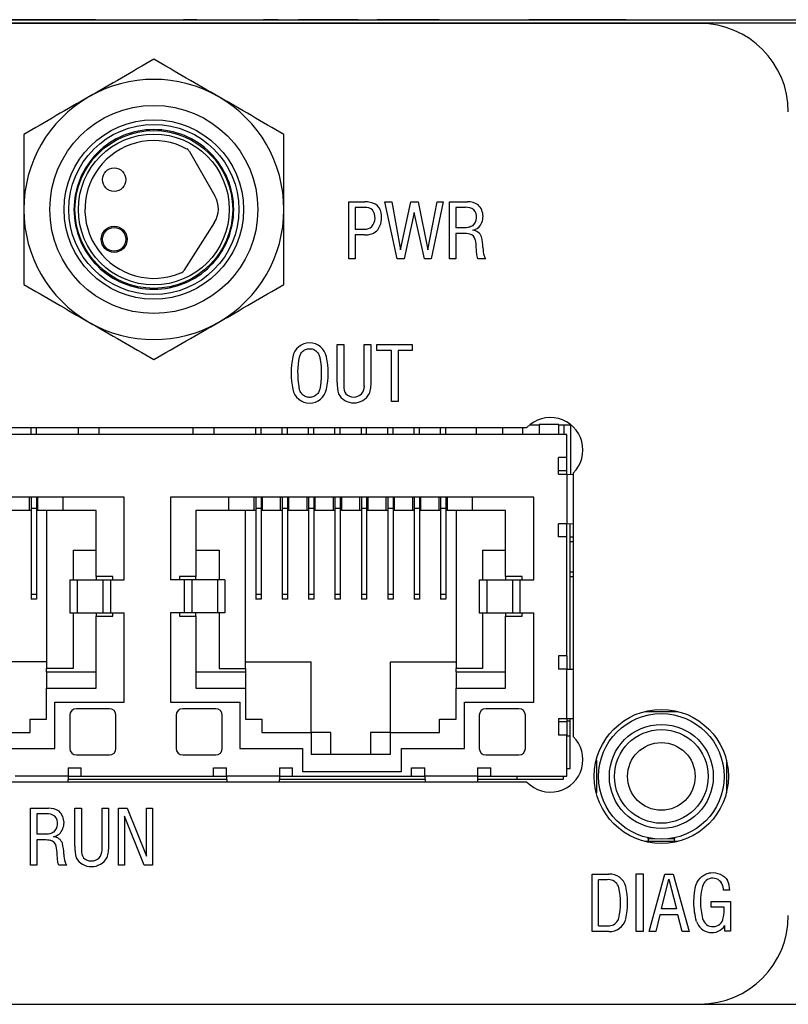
# Model space of a CAD drawing. Header units: inches. Extents: x 6 to 28.4, y 4.1 to 18.3.
# Tile 7 of 13: x 12.3 to 13.4, y 16.7 to 18.2. Entities that reach past the tile are written whole.
import ezdxf

# ---------------------------------------------------------------- set-up
doc = ezdxf.new("R2010")
doc.units = ezdxf.units.IN
doc.header["$MEASUREMENT"] = 0

msp = doc.modelspace()

# ---------------------------------------------------------------- linework, layer by layer
at = {"color": 7, "linetype": 'Continuous', "lineweight": 25}
for p, q in [((14.4507, 18.2293), (11.4447, 18.2293)), ((13.3075, 18.229), (11.654, 18.229)), ((11.8727, 18.2343), (14.0227, 18.2343)), ((12.3923, 18.2347), (12.2501, 18.2347)), ((12.3923, 18.2343), (12.3923, 18.2347)), ((12.3935, 18.2347), (12.3935, 18.2343)), ((12.5257, 18.2343), (12.5257, 18.2347)), ((12.5459, 18.2347), (12.5257, 18.2347)), ((12.5459, 18.2347), (12.5459, 18.2343)), ((12.5459, 18.2347), (12.5959, 18.2347)), ((12.5959, 18.2347), (12.5959, 18.2343)), ((12.5959, 18.2347), (12.6162, 18.2347)), ((12.6162, 18.2347), (12.6162, 18.2343)), ((12.6691, 18.2347), (12.647, 18.2347)), ((12.647, 18.2347), (12.647, 18.2343)), ((12.6691, 18.2343), (12.6691, 18.2347)), ((12.7199, 18.2347), (12.6997, 18.2347)), ((12.6997, 18.2347), (12.6997, 18.2343)), ((12.7199, 18.2347), (12.7199, 18.2343)), ((12.7698, 18.2347), (12.7199, 18.2347)), ((12.7698, 18.2347), (12.7698, 18.2343)), ((12.7902, 18.2347), (12.7698, 18.2347)), ((12.7902, 18.2347), (12.7902, 18.2343)), ((12.8189, 18.2347), (12.8189, 18.2343)), ((12.8202, 18.2347), (12.8189, 18.2347)), ((12.8202, 18.2347), (12.8202, 18.2343)), ((12.8501, 18.2347), (12.8202, 18.2347)), ((12.8501, 18.2343), (12.8501, 18.2347)), ((12.9129, 18.2347), (12.8501, 18.2347)), ((12.9129, 18.2347), (12.9129, 18.2343)), ((12.9419, 18.2343), (12.9419, 18.2347)), ((12.9419, 18.2347), (12.9866, 18.2347)), ((12.9866, 18.2347), (12.9866, 18.2343)), ((12.9866, 18.2347), (13.0093, 18.2347)), ((13.0093, 18.2347), (13.0093, 18.2343)), ((13.0093, 18.2347), (13.0487, 18.2347)), ((13.0487, 18.2347), (13.0487, 18.2343)), ((13.07, 18.2347), (13.0487, 18.2347)), ((13.07, 18.2347), (13.07, 18.2343)), ((13.0919, 18.2347), (13.07, 18.2347)), ((13.0919, 18.2347), (13.0919, 18.2343)), ((13.1105, 18.2347), (13.0919, 18.2347)), ((13.1105, 18.2347), (13.1105, 18.2343)), ((13.1341, 18.2347), (13.1105, 18.2347)), ((13.1341, 18.2347), (13.1341, 18.2343)), ((13.1526, 18.2347), (13.1341, 18.2347)), ((13.1526, 18.2343), (13.1526, 18.2347)), ((13.1745, 18.2347), (13.1526, 18.2347)), ((13.1745, 18.2347), (13.1745, 18.2343)), ((13.1959, 18.2347), (13.1745, 18.2347)), ((13.1959, 18.2347), (13.1959, 18.2343)), ((13.3268, 18.2343), (13.3268, 18.2347)), ((13.3268, 18.2347), (13.4141, 18.2347)), ((13.4141, 18.2343), (13.4141, 18.2347)), ((13.4141, 18.2347), (13.5015, 18.2347)), ((12.5346, 18.0353), (12.5732, 17.9682)), ((12.776, 17.9592), (12.8001, 17.9592)), ((12.776, 17.8727), (12.776, 17.9592)), ((12.8001, 17.9507), (12.7856, 17.9507)), ((12.7856, 17.9507), (12.7856, 17.9177)), ((12.8306, 17.9592), (12.8409, 17.9592)), ((12.8489, 17.8727), (12.8306, 17.9592)), ((12.8409, 17.9592), (12.8542, 17.8864)), ((12.8542, 17.8864), (12.8697, 17.9592)), ((12.8697, 17.9592), (12.8807, 17.9592)), ((12.8807, 17.9592), (12.8958, 17.8866)), ((12.8958, 17.8866), (12.9096, 17.9592)), ((12.919, 17.9592), (12.9007, 17.8727)), ((12.9096, 17.9592), (12.919, 17.9592)), ((12.9283, 17.9592), (12.9555, 17.9592)), ((12.9283, 17.8727), (12.9283, 17.9592)), ((12.9379, 17.9507), (12.9379, 17.9196)), ((12.9524, 17.9507), (12.9379, 17.9507)), ((12.875, 17.9431), (12.8598, 17.8727)), ((12.8903, 17.8727), (12.875, 17.9431)), ((12.5722, 17.9274), (12.5263, 17.8553)), ((12.7856, 17.9177), (12.7995, 17.9177)), ((12.7856, 17.909), (12.7856, 17.8727)), ((12.7999, 17.909), (12.7856, 17.909)), ((12.9379, 17.9111), (12.9379, 17.8727)), ((12.9495, 17.9111), (12.9379, 17.9111)), ((12.7856, 17.8727), (12.776, 17.8727)), ((12.8598, 17.8727), (12.8489, 17.8727)), ((12.9007, 17.8727), (12.8903, 17.8727)), ((12.9379, 17.8727), (12.9283, 17.8727)), ((12.9833, 17.8727), (12.9714, 17.8727)), ((12.7584, 17.6857), (12.7584, 17.7433)), ((12.7584, 17.7433), (12.7682, 17.7433)), ((12.7682, 17.7433), (12.7682, 17.6798)), ((12.7994, 17.6798), (12.7994, 17.7433)), ((12.7994, 17.7433), (12.8092, 17.7433)), ((12.8185, 17.7433), (12.8716, 17.7433)), ((12.8185, 17.734), (12.8185, 17.7433)), ((12.8716, 17.7433), (12.8716, 17.734)), ((12.8406, 17.734), (12.8185, 17.734)), ((12.8406, 17.6569), (12.8406, 17.734)), ((12.8508, 17.734), (12.8508, 17.6569)), ((12.8716, 17.734), (12.8508, 17.734)), ((12.8508, 17.6569), (12.8406, 17.6569)), ((11.8923, 17.6174), (13.0456, 17.6174)), ((12.2949, 17.6068), (12.2949, 17.6174)), ((12.3029, 17.6068), (12.3029, 17.6174)), ((12.3659, 17.6174), (12.3659, 17.6068)), ((12.3974, 17.6174), (12.3974, 17.6068)), ((12.5399, 17.6174), (12.5399, 17.6068)), ((12.5714, 17.6174), (12.5714, 17.6068)), ((12.635, 17.6068), (12.635, 17.6174)), ((12.643, 17.6068), (12.643, 17.6174)), ((12.6749, 17.6068), (12.6749, 17.6174)), ((12.6829, 17.6068), (12.6829, 17.6174)), ((12.7149, 17.6068), (12.7149, 17.6174)), ((12.7229, 17.6068), (12.7229, 17.6174)), ((12.7549, 17.6068), (12.7549, 17.6174)), ((12.7629, 17.6068), (12.7629, 17.6174)), ((12.7949, 17.6068), (12.7949, 17.6174)), ((12.8029, 17.6068), (12.8029, 17.6174)), ((12.8349, 17.6068), (12.8349, 17.6174)), ((12.8429, 17.6068), (12.8429, 17.6174)), ((12.8749, 17.6068), (12.8749, 17.6174)), ((12.8829, 17.6068), (12.8829, 17.6174)), ((12.9149, 17.6068), (12.9149, 17.6174)), ((12.9229, 17.6068), (12.9229, 17.6174)), ((12.9687, 17.6174), (12.9687, 17.6068)), ((13.0089, 17.6068), (13.0089, 17.6174)), ((13.0389, 17.6174), (13.0389, 17.6068)), ((13.0639, 17.6208), (13.0493, 17.6208)), ((13.0639, 17.6218), (13.0639, 17.6068)), ((13.0939, 17.6218), (13.0639, 17.6218)), ((13.0939, 17.6068), (13.0939, 17.6218)), ((13.1131, 17.6208), (13.0939, 17.6208)), ((13.1019, 17.6068), (13.1019, 17.6208)), ((13.1119, 17.5465), (13.1119, 17.6208)), ((13.1059, 17.6068), (11.8319, 17.6068)), ((13.1059, 17.5718), (13.1059, 17.6068)), ((13.1059, 17.5718), (13.0934, 17.5718)), ((13.0934, 17.5468), (13.0934, 17.5718)), ((13.1059, 17.5518), (13.1059, 17.5718)), ((13.1059, 17.5518), (13.0934, 17.5518)), ((13.0934, 17.5468), (13.1059, 17.5468)), ((13.1059, 17.5468), (13.1059, 17.5518)), ((13.1059, 17.5468), (13.1059, 17.4718)), ((13.1059, 17.5468), (13.1158, 17.5464)), ((13.1158, 17.5484), (13.1158, 17.1498)), ((12.4359, 17.5118), (11.8859, 17.5118)), ((12.2927, 17.4918), (12.2927, 17.5118)), ((12.2949, 17.5118), (12.2949, 17.4948)), ((12.3029, 17.5118), (12.3029, 17.4948)), ((12.3052, 17.4918), (12.3052, 17.5118)), ((12.3434, 17.4918), (12.3434, 17.5118)), ((12.4359, 17.3868), (12.4359, 17.5118)), ((13.0559, 17.5118), (12.5059, 17.5118)), ((12.5059, 17.5118), (12.5059, 17.3868)), ((12.5944, 17.4918), (12.5944, 17.5118)), ((12.6327, 17.4918), (12.6327, 17.5118)), ((12.635, 17.5118), (12.635, 17.4948)), ((12.643, 17.5118), (12.643, 17.4948)), ((12.6452, 17.4918), (12.6452, 17.5118)), ((12.6727, 17.4918), (12.6727, 17.5118)), ((12.6749, 17.5118), (12.6749, 17.4948)), ((12.6829, 17.5118), (12.6829, 17.4948)), ((12.6852, 17.4918), (12.6852, 17.5118)), ((12.7127, 17.4918), (12.7127, 17.5118)), ((12.7149, 17.5118), (12.7149, 17.4948)), ((12.7229, 17.5118), (12.7229, 17.4948)), ((12.7252, 17.4918), (12.7252, 17.5118)), ((12.7527, 17.4918), (12.7527, 17.5118)), ((12.7549, 17.5118), (12.7549, 17.4948)), ((12.7629, 17.5118), (12.7629, 17.4948)), ((12.7652, 17.4918), (12.7652, 17.5118)), ((12.7927, 17.4918), (12.7927, 17.5118)), ((12.7949, 17.5118), (12.7949, 17.4948)), ((12.8029, 17.5118), (12.8029, 17.4948)), ((12.8052, 17.4918), (12.8052, 17.5118)), ((12.8327, 17.4918), (12.8327, 17.5118)), ((12.8349, 17.5118), (12.8349, 17.4948)), ((12.8429, 17.5118), (12.8429, 17.4948)), ((12.8452, 17.4918), (12.8452, 17.5118)), ((12.8727, 17.4918), (12.8727, 17.5118)), ((12.8749, 17.5118), (12.8749, 17.4948)), ((12.8829, 17.5118), (12.8829, 17.4948)), ((12.8852, 17.4918), (12.8852, 17.5118)), ((12.9127, 17.4918), (12.9127, 17.5118)), ((12.9149, 17.5118), (12.9149, 17.4948)), ((12.9229, 17.5118), (12.9229, 17.4948)), ((12.9252, 17.4918), (12.9252, 17.5118)), ((12.9634, 17.4918), (12.9634, 17.5118)), ((13.0559, 17.3868), (13.0559, 17.5118)), ((12.2927, 17.4918), (12.2652, 17.4918)), ((12.2949, 17.4918), (12.2927, 17.4918)), ((12.3029, 17.4948), (12.2949, 17.4948)), ((12.2949, 17.4948), (12.2949, 17.3648)), ((12.3029, 17.4948), (12.3029, 17.3648)), ((12.3052, 17.4918), (12.3029, 17.4918)), ((12.3434, 17.4918), (12.3052, 17.4918)), ((12.3184, 17.4918), (12.3184, 17.2528)), ((12.3934, 17.4918), (12.3434, 17.4918)), ((12.3934, 17.3918), (12.3934, 17.4918)), ((12.5944, 17.4918), (12.5444, 17.4918)), ((12.5444, 17.4918), (12.5444, 17.3918)), ((12.6327, 17.4918), (12.5944, 17.4918)), ((12.6194, 17.2528), (12.6194, 17.4918)), ((12.635, 17.4918), (12.6327, 17.4918)), ((12.643, 17.4948), (12.635, 17.4948)), ((12.635, 17.4948), (12.635, 17.3648)), ((12.643, 17.4948), (12.643, 17.3648)), ((12.6452, 17.4918), (12.643, 17.4918)), ((12.6727, 17.4918), (12.6452, 17.4918)), ((12.6749, 17.4918), (12.6727, 17.4918)), ((12.6829, 17.4948), (12.6749, 17.4948)), ((12.6749, 17.4948), (12.6749, 17.3648)), ((12.6829, 17.4948), (12.6829, 17.3648)), ((12.6852, 17.4918), (12.6829, 17.4918)), ((12.7127, 17.4918), (12.6852, 17.4918)), ((12.7149, 17.4918), (12.7127, 17.4918)), ((12.7229, 17.4948), (12.7149, 17.4948)), ((12.7149, 17.4948), (12.7149, 17.3648)), ((12.7229, 17.4948), (12.7229, 17.3648)), ((12.7252, 17.4918), (12.7229, 17.4918)), ((12.7527, 17.4918), (12.7252, 17.4918)), ((12.7549, 17.4918), (12.7527, 17.4918)), ((12.7629, 17.4948), (12.7549, 17.4948)), ((12.7549, 17.4948), (12.7549, 17.3648)), ((12.7629, 17.4948), (12.7629, 17.3648)), ((12.7652, 17.4918), (12.7629, 17.4918)), ((12.7927, 17.4918), (12.7652, 17.4918)), ((12.7949, 17.4918), (12.7927, 17.4918)), ((12.8029, 17.4948), (12.7949, 17.4948)), ((12.7949, 17.4948), (12.7949, 17.3648)), ((12.8029, 17.4948), (12.8029, 17.3648)), ((12.8052, 17.4918), (12.8029, 17.4918)), ((12.8327, 17.4918), (12.8052, 17.4918)), ((12.8349, 17.4918), (12.8327, 17.4918)), ((12.8429, 17.4948), (12.8349, 17.4948)), ((12.8349, 17.4948), (12.8349, 17.3648)), ((12.8429, 17.4948), (12.8429, 17.3648)), ((12.8452, 17.4918), (12.8429, 17.4918)), ((12.8727, 17.4918), (12.8452, 17.4918)), ((12.8749, 17.4918), (12.8727, 17.4918)), ((12.8829, 17.4948), (12.8749, 17.4948)), ((12.8749, 17.4948), (12.8749, 17.3648)), ((12.8829, 17.4948), (12.8829, 17.3648)), ((12.8852, 17.4918), (12.8829, 17.4918)), ((12.9127, 17.4918), (12.8852, 17.4918)), ((12.9149, 17.4918), (12.9127, 17.4918)), ((12.9229, 17.4948), (12.9149, 17.4948)), ((12.9149, 17.4948), (12.9149, 17.3648)), ((12.9229, 17.4948), (12.9229, 17.3648)), ((12.9252, 17.4918), (12.9229, 17.4918)), ((12.9634, 17.4918), (12.9252, 17.4918)), ((12.9384, 17.4918), (12.9384, 17.2528)), ((13.0134, 17.4918), (12.9634, 17.4918)), ((13.0134, 17.3918), (13.0134, 17.4918)), ((13.1059, 17.4718), (13.0934, 17.4718)), ((13.0934, 17.4518), (13.0934, 17.4718)), ((13.1059, 17.4718), (13.1158, 17.4722)), ((13.1059, 17.4518), (13.1059, 17.4718)), ((13.1109, 17.2516), (13.1109, 17.472)), ((13.1059, 17.4518), (13.0934, 17.4518)), ((13.1059, 17.2718), (13.1059, 17.4518)), ((13.1109, 17.4518), (13.1158, 17.4518)), ((12.3584, 17.4318), (12.3934, 17.4318)), ((12.3584, 17.4318), (12.3584, 17.3868)), ((12.5444, 17.4318), (12.5794, 17.4318)), ((12.5794, 17.4318), (12.5794, 17.3868)), ((12.9784, 17.4318), (12.9784, 17.3868)), ((12.9784, 17.4318), (13.0134, 17.4318)), ((12.3534, 17.3868), (12.3534, 17.3368)), ((12.3534, 17.3868), (12.3647, 17.3868)), ((12.3647, 17.3868), (12.3647, 17.3368)), ((12.3647, 17.3868), (12.4036, 17.3868)), ((12.4184, 17.3918), (12.3934, 17.3918)), ((12.3934, 17.3918), (12.3934, 17.3868)), ((12.4036, 17.3868), (12.4036, 17.3368)), ((12.4036, 17.3868), (12.4151, 17.3868)), ((12.4151, 17.3868), (12.4151, 17.3368)), ((12.4151, 17.3868), (12.4359, 17.3868)), ((12.4184, 17.3868), (12.4184, 17.3918)), ((12.5268, 17.3868), (12.5059, 17.3868)), ((12.5444, 17.3918), (12.5194, 17.3918)), ((12.5194, 17.3918), (12.5194, 17.3868)), ((12.5268, 17.3868), (12.5268, 17.3368)), ((12.5383, 17.3868), (12.5268, 17.3868)), ((12.5383, 17.3868), (12.5383, 17.3368)), ((12.5772, 17.3868), (12.5383, 17.3868)), ((12.5444, 17.3868), (12.5444, 17.3918)), ((12.5772, 17.3868), (12.5772, 17.3368)), ((12.5884, 17.3868), (12.5772, 17.3868)), ((12.5884, 17.3868), (12.5884, 17.3368)), ((12.9734, 17.3868), (12.9734, 17.3368)), ((12.9734, 17.3868), (12.9847, 17.3868)), ((12.9847, 17.3868), (12.9847, 17.3368)), ((12.9847, 17.3868), (13.0236, 17.3868)), ((13.0384, 17.3918), (13.0134, 17.3918)), ((13.0134, 17.3918), (13.0134, 17.3868)), ((13.0236, 17.3868), (13.0236, 17.3368)), ((13.0236, 17.3868), (13.0351, 17.3868)), ((13.0351, 17.3868), (13.0351, 17.3368)), ((13.0351, 17.3868), (13.0559, 17.3868)), ((13.0384, 17.3868), (13.0384, 17.3918)), ((13.1109, 17.3918), (13.1158, 17.3918)), ((12.3029, 17.3648), (12.2949, 17.3648)), ((12.2949, 17.3648), (12.2949, 17.3578)), ((12.3029, 17.3648), (12.3029, 17.3578)), ((12.643, 17.3648), (12.635, 17.3648)), ((12.635, 17.3648), (12.635, 17.3578)), ((12.643, 17.3648), (12.643, 17.3578)), ((12.6829, 17.3648), (12.6749, 17.3648)), ((12.6749, 17.3648), (12.6749, 17.3578)), ((12.6829, 17.3648), (12.6829, 17.3578)), ((12.7229, 17.3648), (12.7149, 17.3648)), ((12.7149, 17.3648), (12.7149, 17.3578)), ((12.7229, 17.3648), (12.7229, 17.3578)), ((12.7629, 17.3648), (12.7549, 17.3648)), ((12.7549, 17.3648), (12.7549, 17.3578)), ((12.7629, 17.3648), (12.7629, 17.3578)), ((12.8029, 17.3648), (12.7949, 17.3648)), ((12.7949, 17.3648), (12.7949, 17.3578)), ((12.8029, 17.3648), (12.8029, 17.3578)), ((12.8429, 17.3648), (12.8349, 17.3648)), ((12.8349, 17.3648), (12.8349, 17.3578)), ((12.8429, 17.3648), (12.8429, 17.3578)), ((12.8829, 17.3648), (12.8749, 17.3648)), ((12.8749, 17.3648), (12.8749, 17.3578)), ((12.8829, 17.3648), (12.8829, 17.3578)), ((12.9229, 17.3648), (12.9149, 17.3648)), ((12.9149, 17.3648), (12.9149, 17.3578)), ((12.9229, 17.3648), (12.9229, 17.3578)), ((12.3029, 17.3578), (12.2949, 17.3578)), ((12.643, 17.3578), (12.635, 17.3578)), ((12.6829, 17.3578), (12.6749, 17.3578)), ((12.7229, 17.3578), (12.7149, 17.3578)), ((12.7629, 17.3578), (12.7549, 17.3578)), ((12.8029, 17.3578), (12.7949, 17.3578)), ((12.8429, 17.3578), (12.8349, 17.3578)), ((12.8829, 17.3578), (12.8749, 17.3578)), ((12.9229, 17.3578), (12.9149, 17.3578)), ((12.3534, 17.3368), (12.3647, 17.3368)), ((12.3584, 17.3368), (12.3584, 17.2528)), ((12.3647, 17.3368), (12.4036, 17.3368)), ((12.3934, 17.3368), (12.3934, 17.3318)), ((12.4036, 17.3368), (12.4151, 17.3368)), ((12.4151, 17.3368), (12.4359, 17.3368)), ((12.4184, 17.3318), (12.4184, 17.3368)), ((12.4359, 17.2018), (12.4359, 17.3368)), ((12.5059, 17.3368), (12.5059, 17.2018)), ((12.5268, 17.3368), (12.5059, 17.3368)), ((12.5194, 17.3368), (12.5194, 17.3318)), ((12.5383, 17.3368), (12.5268, 17.3368)), ((12.5772, 17.3368), (12.5383, 17.3368)), ((12.5444, 17.3318), (12.5444, 17.3368)), ((12.5884, 17.3368), (12.5772, 17.3368)), ((12.5794, 17.3368), (12.5794, 17.2528)), ((12.9734, 17.3368), (12.9847, 17.3368)), ((12.9784, 17.3368), (12.9784, 17.2528)), ((12.9847, 17.3368), (13.0236, 17.3368)), ((13.0134, 17.3368), (13.0134, 17.3318)), ((13.0236, 17.3368), (13.0351, 17.3368)), ((13.0351, 17.3368), (13.0559, 17.3368)), ((13.0384, 17.3318), (13.0384, 17.3368)), ((13.0559, 17.2018), (13.0559, 17.3368)), ((12.3934, 17.2228), (12.3934, 17.3318)), ((12.3934, 17.3318), (12.4184, 17.3318)), ((12.5194, 17.3318), (12.5444, 17.3318)), ((12.5444, 17.3318), (12.5444, 17.2228)), ((13.0134, 17.2228), (13.0134, 17.3318)), ((13.0134, 17.3318), (13.0384, 17.3318)), ((12.3184, 17.2628), (12.2189, 17.2628)), ((12.6194, 17.2628), (12.7189, 17.2628)), ((12.7189, 17.1558), (12.7189, 17.2628)), ((12.8389, 17.2628), (12.9384, 17.2628)), ((12.8389, 17.1558), (12.8389, 17.2628)), ((13.1059, 17.2718), (13.0934, 17.2718)), ((13.0934, 17.2718), (13.0934, 17.2518)), ((13.1059, 17.2718), (13.1059, 17.2518)), ((12.3584, 17.2528), (12.3184, 17.2528)), ((12.3184, 17.2478), (12.3184, 17.2528)), ((12.3184, 17.2478), (12.3934, 17.2478)), ((12.3184, 17.2478), (12.3184, 17.2228)), ((12.5444, 17.2478), (12.6194, 17.2478)), ((12.5794, 17.2528), (12.6194, 17.2528)), ((12.6194, 17.2528), (12.6194, 17.2478)), ((12.6194, 17.2478), (12.6194, 17.2228)), ((12.9784, 17.2528), (12.9384, 17.2528)), ((12.9384, 17.2478), (12.9384, 17.2528)), ((12.9384, 17.2478), (13.0134, 17.2478)), ((12.9384, 17.2478), (12.9384, 17.2228)), ((13.1059, 17.2518), (13.0934, 17.2518)), ((13.1059, 17.1768), (13.1059, 17.2518)), ((13.1059, 17.2518), (13.1158, 17.2514)), ((12.3184, 17.1758), (12.3184, 17.2228)), ((12.3184, 17.2228), (12.3934, 17.2228)), ((12.5444, 17.2228), (12.6194, 17.2228)), ((12.6194, 17.2228), (12.6194, 17.1758)), ((12.9384, 17.1758), (12.9384, 17.2228)), ((12.9384, 17.2228), (13.0134, 17.2228)), ((12.3309, 17.1318), (12.3309, 17.2018)), ((12.3309, 17.2018), (12.4359, 17.2018)), ((12.5059, 17.2018), (12.6109, 17.2018)), ((12.6109, 17.2018), (12.6109, 17.1318)), ((12.9509, 17.1318), (12.9509, 17.2018)), ((12.9509, 17.2018), (13.0559, 17.2018)), ((12.4134, 17.1918), (12.3634, 17.1918)), ((12.5744, 17.1918), (12.5244, 17.1918)), ((13.0334, 17.1918), (12.9834, 17.1918)), ((13.2245, 17.1877), (13.2738, 17.1877)), ((12.2934, 17.1558), (12.2934, 17.1758)), ((12.2934, 17.1758), (12.3184, 17.1758)), ((12.3534, 17.1818), (12.3534, 17.1318)), ((12.4234, 17.1318), (12.4234, 17.1818)), ((12.5144, 17.1818), (12.5144, 17.1318)), ((12.5844, 17.1318), (12.5844, 17.1818)), ((12.6194, 17.1758), (12.6444, 17.1758)), ((12.6444, 17.1758), (12.6444, 17.1558)), ((12.9134, 17.1558), (12.9134, 17.1758)), ((12.9134, 17.1758), (12.9384, 17.1758)), ((12.9734, 17.1818), (12.9734, 17.1318)), ((13.0434, 17.1318), (13.0434, 17.1818)), ((13.0934, 17.1768), (13.0934, 17.1518)), ((13.0934, 17.1768), (13.1059, 17.1768)), ((13.1059, 17.1718), (13.0934, 17.1718)), ((13.1059, 17.1768), (13.1158, 17.1772)), ((13.1059, 17.1768), (13.1059, 17.1718)), ((13.1059, 17.1733), (13.1109, 17.1733)), ((13.1059, 17.1718), (13.1059, 17.1518)), ((13.1109, 17.1733), (13.1109, 17.177)), ((13.1109, 17.1507), (13.1109, 17.1733)), ((12.2189, 17.1558), (12.2934, 17.1558)), ((12.6444, 17.1558), (12.7189, 17.1558)), ((12.7189, 17.1558), (12.7189, 17.1228)), ((12.7489, 17.1558), (12.7189, 17.1558)), ((12.7489, 17.1228), (12.7489, 17.1558)), ((12.8089, 17.1558), (12.8089, 17.1228)), ((12.8389, 17.1558), (12.8089, 17.1558)), ((12.8389, 17.1228), (12.8389, 17.1558)), ((12.8389, 17.1558), (12.9134, 17.1558)), ((13.1059, 17.1518), (13.0934, 17.1518)), ((13.1059, 17.0898), (13.1059, 17.1518)), ((13.1059, 17.1507), (13.1109, 17.1507)), ((13.1109, 17.1013), (13.1109, 17.1507)), ((12.2359, 17.1318), (12.3309, 17.1318)), ((12.6109, 17.1318), (12.7059, 17.1318)), ((12.7059, 17.1318), (12.7059, 17.0968)), ((12.8559, 17.0968), (12.8559, 17.1318)), ((12.8559, 17.1318), (12.9509, 17.1318)), ((12.3634, 17.1218), (12.4134, 17.1218)), ((12.5244, 17.1218), (12.5744, 17.1218)), ((12.7189, 17.1228), (12.8389, 17.1228)), ((12.9834, 17.1218), (13.0334, 17.1218)), ((13.1507, 17.114), (13.1507, 17.0645)), ((13.3476, 17.114), (13.3476, 17.0645)), ((12.3509, 17.1023), (12.3509, 17.0898)), ((12.3509, 17.1023), (12.3709, 17.1023)), ((12.3709, 17.0898), (12.3709, 17.1023)), ((12.5709, 17.0898), (12.5709, 17.1023)), ((12.5709, 17.1023), (12.5909, 17.1023)), ((12.5909, 17.0898), (12.5909, 17.1023)), ((12.6709, 17.1023), (12.6709, 17.0898)), ((12.6709, 17.1023), (12.6909, 17.1023)), ((12.6909, 17.0898), (12.6909, 17.1023)), ((12.7059, 17.0968), (12.8559, 17.0968)), ((12.8709, 17.0898), (12.8709, 17.1023)), ((12.8709, 17.1023), (12.8909, 17.1023)), ((12.8909, 17.0898), (12.8909, 17.1023)), ((12.9709, 17.1023), (12.9709, 17.0898)), ((12.9709, 17.1023), (12.9909, 17.1023)), ((12.9909, 17.0898), (12.9909, 17.1023)), ((13.1059, 17.1013), (13.1109, 17.1013)), ((13.0456, 17.0808), (11.8923, 17.0808)), ((12.3509, 17.0898), (12.2709, 17.0898)), ((12.3509, 17.0898), (12.3506, 17.0808)), ((12.5911, 17.0848), (12.3507, 17.0848)), ((12.3509, 17.0898), (12.3709, 17.0898)), ((12.3709, 17.0898), (12.5709, 17.0898)), ((12.5709, 17.0898), (12.5909, 17.0898)), ((12.6709, 17.0898), (12.5909, 17.0898)), ((12.5909, 17.0898), (12.5913, 17.0808)), ((12.6709, 17.0898), (12.6706, 17.0808)), ((12.8911, 17.0848), (12.6708, 17.0848)), ((12.6709, 17.0898), (12.6909, 17.0898)), ((12.6909, 17.0898), (12.8709, 17.0898)), ((12.8709, 17.0898), (12.8909, 17.0898)), ((12.9709, 17.0898), (12.8909, 17.0898)), ((12.8909, 17.0898), (12.8913, 17.0808)), ((12.9709, 17.0898), (12.9706, 17.0808)), ((13.0309, 17.0848), (12.9707, 17.0848)), ((12.9709, 17.0898), (12.9909, 17.0898)), ((12.9909, 17.0898), (13.1059, 17.0898)), ((13.0309, 17.0848), (13.0309, 17.0898)), ((13.1003, 17.0848), (13.0309, 17.0848)), ((13.1003, 17.0898), (13.1003, 17.0848)), ((12.2938, 17.0413), (12.321, 17.0413)), ((12.2938, 16.9548), (12.2938, 17.0413)), ((12.3613, 17.0413), (12.3711, 17.0413)), ((12.3613, 16.9836), (12.3613, 17.0413)), ((12.3711, 17.0413), (12.3711, 16.9777)), ((12.4023, 17.0413), (12.412, 17.0413)), ((12.4023, 16.9777), (12.4023, 17.0413)), ((12.4273, 16.9548), (12.4273, 17.0413)), ((12.4273, 17.0413), (12.4405, 17.0413)), ((12.4405, 17.0413), (12.4695, 16.9686)), ((12.4695, 17.0413), (12.4787, 17.0413)), ((12.4695, 16.9686), (12.4695, 17.0413)), ((12.4787, 17.0413), (12.4787, 16.9548)), ((12.3034, 17.0327), (12.3034, 17.0017)), ((12.3179, 17.0327), (12.3034, 17.0327)), ((12.4365, 17.0291), (12.4365, 16.9548)), ((12.4662, 16.9548), (12.4365, 17.0291)), ((12.315, 16.9932), (12.3034, 16.9932)), ((12.3034, 16.9932), (12.3034, 16.9548)), ((13.2294, 16.9909), (13.2242, 16.9909)), ((13.2294, 16.9948), (13.2294, 16.9964)), ((13.2294, 16.9948), (13.2294, 16.9909)), ((13.2688, 16.9909), (13.2294, 16.9909)), ((13.2294, 16.9909), (13.2294, 16.9897)), ((13.2688, 16.9964), (13.2688, 16.9948)), ((13.2688, 16.9909), (13.2688, 16.9948)), ((13.2741, 16.9909), (13.2688, 16.9909)), ((13.2688, 16.9897), (13.2688, 16.9909)), ((12.3034, 16.9548), (12.2938, 16.9548)), ((12.3488, 16.9548), (12.3369, 16.9548)), ((12.4365, 16.9548), (12.4273, 16.9548)), ((12.4787, 16.9548), (12.4662, 16.9548)), ((13.1443, 16.9415), (13.1697, 16.9415)), ((13.1443, 16.8546), (13.1443, 16.9415)), ((13.1541, 16.8631), (13.1541, 16.933)), ((13.2112, 16.9418), (13.2216, 16.9418)), ((13.2112, 16.8547), (13.2112, 16.9418)), ((13.2216, 16.9418), (13.2216, 16.8547)), ((13.2309, 16.8547), (13.2546, 16.9414)), ((13.2493, 16.8887), (13.2607, 16.9336)), ((13.2546, 16.9414), (13.2671, 16.9414)), ((13.2607, 16.9336), (13.2721, 16.8887)), ((13.2671, 16.9414), (13.2911, 16.8547)), ((13.3529, 16.9169), (13.3432, 16.9169)), ((13.2721, 16.8887), (13.2493, 16.8887)), ((13.3246, 16.8914), (13.3246, 16.9001)), ((13.3246, 16.9001), (13.3538, 16.9001)), ((13.3445, 16.8914), (13.3246, 16.8914)), ((13.3538, 16.9001), (13.3538, 16.8549)), ((13.247, 16.88), (13.2408, 16.8547)), ((13.2742, 16.88), (13.247, 16.88)), ((13.2809, 16.8547), (13.2742, 16.88)), ((13.3453, 16.8549), (13.3452, 16.8634)), ((13.1697, 16.8546), (13.1443, 16.8546)), ((13.2216, 16.8547), (13.2112, 16.8547)), ((13.2408, 16.8547), (13.2309, 16.8547)), ((13.2911, 16.8547), (13.2809, 16.8547)), ((13.3538, 16.8549), (13.3453, 16.8549)), ((14.4507, 16.7443), (11.4447, 16.7443)), ((11.654, 16.7447), (13.3075, 16.7447))]:
    msp.add_line(p, q, dxfattribs=at)
at = {"color": 1, "linetype": 'Continuous', "lineweight": 25}
for p, q in [((13.1109, 17.4448), (13.1158, 17.4448)), ((13.1109, 17.3988), (13.1158, 17.3988)), ((13.2393, 16.9948), (13.2294, 16.9948)), ((13.2688, 16.9948), (13.259, 16.9948))]:
    msp.add_line(p, q, dxfattribs=at)
at = {"color": 7, "linetype": 'Continuous', "lineweight": 25}
for centre, radius in [((12.4807, 17.9475), 0.1575), ((12.4807, 17.9475), 0.1358), ((12.4807, 17.9475), 0.1288), ((12.4807, 17.9475), 0.1194), ((12.4807, 17.9475), 0.1142), ((12.4207, 17.9926), 0.0177), ((12.4207, 17.9023), 0.0197), ((12.4207, 17.9023), 0.0177), ((13.2491, 17.0893), 0.1015), ((13.2491, 17.0893), 0.095), ((13.2491, 17.0893), 0.0787), ((13.2491, 17.0893), 0.0709), ((13.2491, 17.0893), 0.0512)]:
    msp.add_circle(centre, radius, dxfattribs=at)
for centre, radius, start, end in [((13.3075, 18.0951), 0.1339, 0, 90), ((12.4807, 17.9475), 0.1969, 60, 120), ((12.4807, 17.9475), 0.1969, 120, 180), ((12.4807, 17.9475), 0.1969, 0, 60), ((12.4807, 17.9475), 0.1043, 61.3114, 293.2047), ((12.5261, 18.0304), 0.00984, 29.8778, 61.3114), ((12.5391, 17.9486), 0.0394, 327.4538, 29.8778), ((12.4807, 17.9475), 0.1969, 180, 240), ((12.4807, 17.9475), 0.1969, 300, 0), ((12.8003, 17.9249), 0.0343, 62.6669, 90.3399), ((12.8007, 17.9334), 0.0173, 50.3984, 91.7838), ((12.7956, 17.9346), 0.0201, 319.9461, 36.9638), ((12.8051, 17.9386), 0.0201, 10.8124, 56.7844), ((12.954, 17.9316), 0.0192, 54.0111, 94.7684), ((12.9558, 17.9298), 0.0294, 57.1852, 90.5246), ((12.9524, 17.9359), 0.0171, 310.7765, 41.0649), ((12.9553, 17.9371), 0.0239, 314.3442, 46.6493), ((12.7924, 17.9353), 0.0332, 325.7813, 12.2049), ((12.7999, 17.9354), 0.0177, 268.5864, 308.9232), ((12.8009, 17.9358), 0.0269, 267.8637, 314.6432), ((12.9581, 17.9386), 0.0232, 282.8336, 306.952), ((12.9621, 17.9), 0.016, 22.6598, 85.6701), ((12.9505, 17.8719), 0.0392, 77.4285, 91.4332), ((12.9569, 17.8997), 0.0107, 9.9025, 78.731), ((12.9001, 17.8874), 0.0689, 1.561, 11.8201), ((12.9007, 17.8882), 0.0782, 1.0974, 13.2162), ((13.0413, 17.8929), 0.0625, 182.8917, 194.4749), ((12.9917, 17.8804), 0.0113, 195.9235, 222.4122), ((12.518, 17.8606), 0.00984, 293.2047, 327.4538), ((12.4807, 17.9475), 0.1969, 240, 300), ((12.7166, 17.7196), 0.0259, 10.726, 169.274), ((12.8042, 17.6999), 0.1157, 167.7502, 192.2498), ((12.629, 17.6999), 0.1157, 347.7502, 12.2498), ((12.8241, 17.6836), 0.0658, 178.1582, 193.5005), ((12.7911, 17.6801), 0.0229, 180.7515, 211.1657), ((12.7786, 17.6808), 0.0209, 323.0016, 357.188), ((12.7166, 17.6802), 0.0259, 190.726, 349.274), ((12.7835, 17.6818), 0.027, 210.2657, 329.7343), ((12.7834, 17.6806), 0.0171, 226.0962, 313.9038), ((13.0812, 17.5833), 0.0492, 314.7488, 136.2114), ((12.3634, 17.1818), 0.01, 90, 180), ((12.4134, 17.1818), 0.01, 0, 90), ((12.5244, 17.1818), 0.01, 90, 180), ((12.5744, 17.1818), 0.01, 0, 90), ((12.9834, 17.1818), 0.01, 90, 180), ((13.0334, 17.1818), 0.01, 0, 90), ((13.0812, 17.1148), 0.0492, 223.7886, 45.2512), ((12.3634, 17.1318), 0.01, 180, 270), ((12.4134, 17.1318), 0.01, 270, 0), ((12.5244, 17.1318), 0.01, 180, 270), ((12.5744, 17.1318), 0.01, 270, 0), ((12.9834, 17.1318), 0.01, 180, 270), ((13.0334, 17.1318), 0.01, 270, 0), ((12.3213, 17.0118), 0.0294, 57.1852, 90.5246), ((12.3208, 17.0192), 0.0239, 314.3442, 46.6493), ((12.3195, 17.0136), 0.0192, 54.0111, 94.7684), ((12.3179, 17.0179), 0.0171, 310.7765, 41.0649), ((12.316, 16.9539), 0.0392, 77.4285, 91.4332), ((12.3224, 16.9817), 0.0107, 9.9025, 78.731), ((12.3236, 17.0206), 0.0232, 282.8336, 306.952), ((12.3276, 16.982), 0.016, 22.6598, 85.6701), ((12.2655, 16.9694), 0.0689, 1.561, 11.8201), ((12.2662, 16.9703), 0.0782, 1.0974, 13.2162), ((12.427, 16.9815), 0.0658, 178.1582, 193.5005), ((12.3939, 16.978), 0.0229, 180.7515, 211.1657), ((12.3814, 16.9787), 0.0209, 323.0016, 357.188), ((12.4068, 16.9749), 0.0625, 182.8917, 194.4749), ((12.3863, 16.9797), 0.027, 210.2657, 329.7343), ((12.3862, 16.9785), 0.0171, 226.0962, 313.9038), ((12.3572, 16.9624), 0.0113, 195.9235, 222.4122), ((13.1709, 16.9165), 0.025, 14.1945, 92.7321), ((13.327, 16.9195), 0.0158, 9.5532, 169.0816), ((13.3112, 16.9153), 0.0417, 2.2064, 23.2928), ((13.0737, 16.8981), 0.1135, 348.2359, 11.7641), ((13.0821, 16.8981), 0.1157, 347.7502, 12.2498), ((13.404, 16.8987), 0.0956, 165.6029, 194.8476), ((13.2353, 16.9075), 0.1084, 4.9792, 7.7827), ((13.2859, 16.8886), 0.0586, 346.7425, 2.8106), ((13.1709, 16.8796), 0.025, 267.2679, 345.8055), ((13.3075, 16.8786), 0.1339, 270, 0), ((13.3272, 16.878), 0.016, 193.7358, 349.5139), ((13.3254, 16.8769), 0.024, 197.0663, 325.86)]:
    msp.add_arc(centre, radius, start, end, dxfattribs=at)
for points in [[(12.4807, 18.1748), (12.4481, 18.1559), (12.4153, 18.137), (12.3823, 18.118)], [(12.5792, 18.118), (12.5462, 18.137), (12.5134, 18.1559), (12.4807, 18.1748)], [(12.3823, 18.118), (12.3493, 18.0989), (12.3166, 18.08), (12.2839, 18.0611)], [(12.6776, 18.0611), (12.6449, 18.08), (12.6121, 18.0989), (12.5792, 18.118)], [(12.2839, 18.0611), (12.2839, 18.0234), (12.2839, 17.9856), (12.2839, 17.9475)], [(12.6776, 17.9475), (12.6776, 17.9856), (12.6776, 18.0234), (12.6776, 18.0611)], [(12.2839, 17.9475), (12.2839, 17.9094), (12.2839, 17.8715), (12.2839, 17.8338)], [(12.6776, 17.8338), (12.6776, 17.8715), (12.6776, 17.9094), (12.6776, 17.9475)], [(12.2839, 17.8338), (12.3166, 17.815), (12.3493, 17.796), (12.3823, 17.777)], [(12.5792, 17.777), (12.6121, 17.796), (12.6449, 17.815), (12.6776, 17.8338)], [(12.3823, 17.777), (12.4153, 17.758), (12.4481, 17.739), (12.4807, 17.7202)], [(12.4807, 17.7202), (12.5134, 17.739), (12.5462, 17.758), (12.5792, 17.777)]]:
    msp.add_open_spline(points, degree=3, dxfattribs=at)
for points, knots in [([(12.3598, 17.9475), (12.3598, 17.9796), (12.3726, 18.0103), (12.4179, 18.0557), (12.4487, 18.0684), (12.5128, 18.0684), (12.5436, 18.0557), (12.5889, 18.0103), (12.6017, 17.9796), (12.6017, 17.9154), (12.5889, 17.8846), (12.5436, 17.8393), (12.5128, 17.8266), (12.4487, 17.8266), (12.4179, 17.8393), (12.3726, 17.8846), (12.3598, 17.9154), (12.3598, 17.9475)], [0, 0, 0, 0, 0.125, 0.125, 0.25, 0.25, 0.375, 0.375, 0.5, 0.5, 0.625, 0.625, 0.75, 0.75, 0.875, 0.875, 1, 1, 1, 1]), ([(12.9635, 17.9229), (12.9617, 17.9219), (12.9596, 17.921), (12.9554, 17.9199), (12.9533, 17.9196), (12.9467, 17.9196), (12.9423, 17.9196), (12.9379, 17.9196)], [0, 0, 0, 0, 0.25, 0.25, 0.5, 0.5, 1, 1, 1, 1]), ([(12.9714, 17.8727), (12.9709, 17.874), (12.9704, 17.8753), (12.9698, 17.8781), (12.9697, 17.8795), (12.9693, 17.8837), (12.9691, 17.8865), (12.969, 17.8893)], [0, 0, 0, 0, 0.25, 0.25, 0.5, 0.5, 1, 1, 1, 1]), ([(12.7013, 17.7241), (12.7016, 17.7259), (12.7023, 17.7278), (12.7045, 17.7312), (12.706, 17.7328), (12.7094, 17.7352), (12.7113, 17.736), (12.7152, 17.7368), (12.717, 17.7369), (12.7208, 17.7363), (12.7228, 17.7357), (12.7263, 17.7335), (12.7279, 17.7321), (12.7304, 17.7288), (12.7312, 17.7269), (12.7322, 17.7233), (12.7324, 17.7215), (12.735, 17.7052), (12.7347, 17.6901), (12.7319, 17.6757)], [0, 0, 0, 0, 0.0625, 0.0625, 0.125, 0.125, 0.1875, 0.1875, 0.25, 0.25, 0.3125, 0.3125, 0.375, 0.375, 0.4375, 0.4375, 0.5, 0.5, 1, 1, 1, 1]), ([(12.8092, 17.7433), (12.8092, 17.7308), (12.8092, 17.712), (12.8092, 17.6932), (12.8092, 17.6838), (12.809, 17.6806), (12.8082, 17.6743), (12.8076, 17.6713), (12.8068, 17.6682)], [0, 0, 0, 0, 0.5, 0.75, 0.75, 0.875, 0.875, 1, 1, 1, 1]), ([(12.7319, 17.6757), (12.7316, 17.6739), (12.7309, 17.672), (12.7287, 17.6686), (12.7272, 17.667), (12.7238, 17.6647), (12.7219, 17.6638), (12.718, 17.663), (12.7162, 17.6629), (12.7124, 17.6635), (12.7104, 17.6642), (12.7068, 17.6663), (12.7053, 17.6677), (12.7028, 17.671), (12.702, 17.6729), (12.701, 17.6765), (12.7008, 17.6783), (12.6982, 17.6946), (12.6985, 17.7097), (12.7013, 17.7241)], [0, 0, 0, 0, 0.0625, 0.0625, 0.125, 0.125, 0.1875, 0.1875, 0.25, 0.25, 0.3125, 0.3125, 0.375, 0.375, 0.4375, 0.4375, 0.5, 0.5, 1, 1, 1, 1]), ([(12.412, 17.0413), (12.412, 17.0287), (12.412, 17.0099), (12.412, 16.9911), (12.412, 16.9817), (12.4119, 16.9785), (12.4111, 16.9723), (12.4105, 16.9692), (12.4096, 16.9661)], [0, 0, 0, 0, 0.5, 0.75, 0.75, 0.875, 0.875, 1, 1, 1, 1]), ([(12.329, 17.005), (12.3272, 17.0039), (12.3251, 17.003), (12.3209, 17.0019), (12.3188, 17.0017), (12.3122, 17.0017), (12.3078, 17.0017), (12.3034, 17.0017)], [0, 0, 0, 0, 0.25, 0.25, 0.5, 0.5, 1, 1, 1, 1]), ([(12.3369, 16.9548), (12.3364, 16.956), (12.3359, 16.9574), (12.3353, 16.9601), (12.3352, 16.9615), (12.3348, 16.9657), (12.3346, 16.9685), (12.3345, 16.9713)], [0, 0, 0, 0, 0.25, 0.25, 0.5, 0.5, 1, 1, 1, 1]), ([(13.1848, 16.9212), (13.184, 16.924), (13.1824, 16.9268), (13.1775, 16.9311), (13.1744, 16.9325), (13.17, 16.9331), (13.1685, 16.933), (13.1656, 16.933), (13.1613, 16.933), (13.157, 16.933), (13.1541, 16.933)], [0, 0, 0, 0, 0.25, 0.25, 0.5, 0.5, 0.625, 0.625, 0.75, 1, 1, 1, 1]), ([(13.3024, 16.8698), (13.2999, 16.8788), (13.2986, 16.8883), (13.2984, 16.9025), (13.2986, 16.9073), (13.2995, 16.9143), (13.2998, 16.9166), (13.3007, 16.9212), (13.3011, 16.9235), (13.3035, 16.9303), (13.3065, 16.9347), (13.3125, 16.9395), (13.3147, 16.9407), (13.3192, 16.9426), (13.3215, 16.9432), (13.3286, 16.9441), (13.3338, 16.9434), (13.343, 16.9391), (13.3469, 16.9356), (13.3495, 16.9317)], [0, 0, 0, 0, 0.25, 0.25, 0.375, 0.375, 0.4375, 0.4375, 0.5, 0.5, 0.625, 0.625, 0.6875, 0.6875, 0.75, 0.75, 0.875, 0.875, 1, 1, 1, 1]), ([(13.1541, 16.8631), (13.1572, 16.8631), (13.1619, 16.8631), (13.1667, 16.8631), (13.1698, 16.8631), (13.1711, 16.8631), (13.1754, 16.864), (13.1782, 16.8654), (13.1826, 16.8696), (13.1841, 16.8723), (13.1848, 16.8749)], [0, 0, 0, 0, 0.25, 0.375, 0.375, 0.5, 0.5, 0.75, 0.75, 1, 1, 1, 1])]:
    msp.add_open_spline(points, degree=3, knots=knots, dxfattribs=at)

doc.saveas('drawing.dxf')
